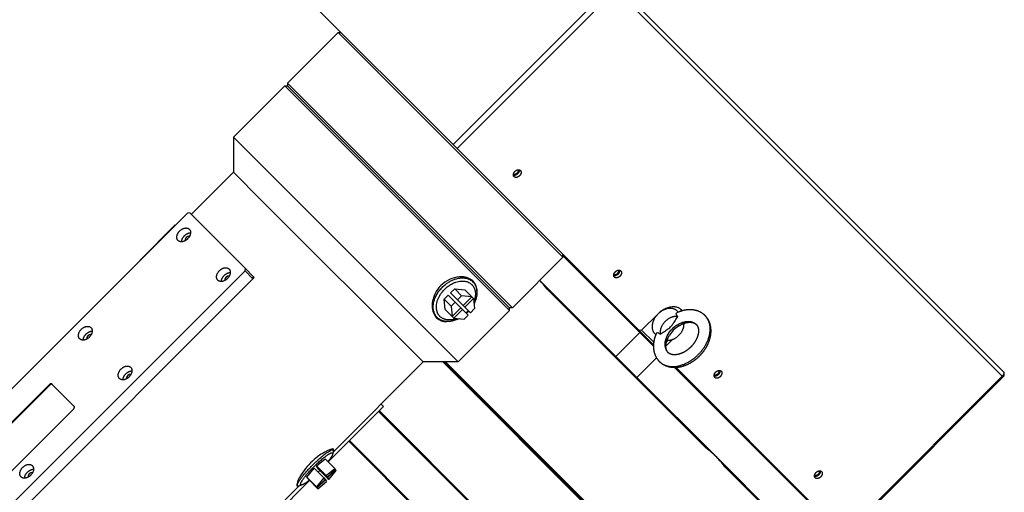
# Model space of a CAD drawing. Header units: inches. Extents: x 0 to 2382, y 0 to 1682.
# Tile 17 of 18: x 1821 to 2069, y 1395 to 1514. Entities that reach past the tile are written whole.
import ezdxf

# ---------------------------------------------------------------- set-up
doc = ezdxf.new("R2010")
doc.units = ezdxf.units.IN
doc.layers.add('Layer0000', color=7, linetype='Continuous', lineweight=25)

msp = doc.modelspace()

# ---------------------------------------------------------------- linework, layer by layer
at = {"layer": 'Layer0000', "color": 7, "linetype": 'Continuous', "lineweight": 25}
for p, q in [((1883.0617899, 1529.3485275), (1930.0653938, 1482.3449237)), ((1930.0653938, 1482.3449237), (1970.0169269, 1522.2964568)), ((1931.0653397, 1481.3449777), (1971.0168729, 1521.2965109)), ((1971.0168729, 1521.2965109), (2068.2623248, 1424.051059)), ((1971.2292049, 1522.4983924), (2068.4746568, 1425.2529405)), ((1901.1636414, 1510.5395692), (1888.4357194, 1497.8116472)), ((1901.1636414, 1510.5395692), (1901.8707482, 1510.5395692)), ((1901.1636414, 1510.5395692), (1957.7321839, 1453.9710267)), ((1874.8246096, 1484.1991458), (1887.7293084, 1497.1038446)), ((1887.7293084, 1497.1038446), (1888.4364152, 1497.1038446)), ((1896.0135797, 1488.8195733), (1887.7293084, 1497.1038446)), ((1888.4357194, 1497.8116472), (1888.4357194, 1497.1045404)), ((1888.4357194, 1497.8116472), (1945.0042619, 1441.2431047)), ((1888.4357194, 1497.1045404), (1944.2964639, 1441.2437958)), ((1896.617133, 1488.9231267), (1888.4364152, 1497.1038446)), ((1944.2971548, 1441.243105), (1896.617133, 1488.9231267)), ((1944.2978509, 1440.5353021), (1896.0135797, 1488.8195733)), ((1874.8246096, 1484.1991458), (1874.8246096, 1475.3603111)), ((1883.1088809, 1475.9148746), (1874.8246096, 1484.1991458)), ((1931.0653397, 1481.3449777), (1930.0653938, 1482.3449237)), ((1931.0653397, 1481.3449777), (1976.9096242, 1435.5006933)), ((1864.2180079, 1464.7537093), (1874.8246096, 1475.3603111)), ((1881.8144635, 1468.3704572), (1874.8246096, 1475.3603111)), ((1931.3931521, 1427.6306033), (1883.1088809, 1475.9148746)), ((1922.5543174, 1427.6306033), (1881.8144635, 1468.3704572)), ((1863.2293084, 1465.0353021), (1733.1216607, 1334.9276544)), ((1863.8328618, 1465.1388555), (1863.2293084, 1465.0353021)), ((1877.8328618, 1451.1388555), (1863.8328618, 1465.1388555)), ((1860.1480828, 1462.10612), (1851.3092481, 1453.2672853)), ((1860.1480828, 1462.10612), (1860.2241046, 1462.0300983)), ((1957.7321839, 1453.9710267), (1957.7321839, 1454.6781335)), ((1977.0448694, 1435.0118946), (1957.7321839, 1454.3245801)), ((1851.3852698, 1453.1912635), (1851.3092481, 1453.2672853)), ((1957.7321839, 1453.9710267), (1945.0042619, 1441.2431047)), ((1747.6216607, 1320.4276544), (1877.7293084, 1450.5353021)), ((1877.7293084, 1450.5353021), (1877.8328618, 1451.1388555)), ((1879.7293084, 1448.5353021), (1877.7293084, 1450.5353021)), ((1879.7282004, 1449.2435168), (1877.8328618, 1451.1388555)), ((1880.0580348, 1448.9136825), (1879.7282004, 1449.2435168)), ((1749.6216607, 1318.4276544), (1879.7293084, 1448.5353021)), ((1879.7293084, 1448.5353021), (1879.8328618, 1449.1388555)), ((1879.7395921, 1448.5952398), (1880.0580348, 1448.9136825)), ((1934.5236302, 1448.3296238), (1935.0751933, 1447.7780607)), ((1971.0344618, 1429.001487), (1951.898553, 1448.1373959)), ((1927.8316952, 1443.3876888), (1928.8756594, 1444.4316531)), ((1928.8756594, 1444.4316531), (1930.6256594, 1442.6816531)), ((1929.4413448, 1444.9973385), (1930.485309, 1446.0413027)), ((1931.1913448, 1443.2473385), (1929.4413448, 1444.9973385)), ((1930.485309, 1446.0413027), (1933.0738167, 1445.7798104)), ((1932.235309, 1444.2913027), (1930.485309, 1446.0413027)), ((1932.235309, 1444.2913027), (1931.1913448, 1443.2473385)), ((1934.8238167, 1444.0298104), (1932.235309, 1444.2913027)), ((1933.0738167, 1445.7798104), (1934.8238167, 1444.0298104)), ((1970.9371703, 1428.7452251), (1953.6918731, 1445.9905224)), ((1927.8316952, 1443.3876888), (1929.5816952, 1441.6376888)), ((1928.0931875, 1440.7991812), (1927.8316952, 1443.3876888)), ((1930.6256594, 1442.6816531), (1929.5816952, 1441.6376888)), ((1930.6256594, 1442.6816531), (1932.0506594, 1441.2566531)), ((1931.1913448, 1443.2473385), (1932.6163448, 1441.8223385)), ((1934.8238167, 1444.0298104), (1932.6163448, 1441.8223385)), ((1932.6163448, 1441.8223385), (1933.0163448, 1441.4223385)), ((1933.0163448, 1441.4223385), (1935.2238167, 1443.6298104)), ((1935.2238167, 1443.6298104), (1934.8238167, 1444.0298104)), ((1935.2238167, 1443.6298104), (1935.485309, 1441.0413027)), ((1926.0949372, 1438.7978046), (1925.543374, 1439.3493677)), ((1929.8431875, 1439.0491812), (1928.0931875, 1440.7991812)), ((1929.5816952, 1441.6376888), (1929.8431875, 1439.0491812)), ((1932.0506594, 1441.2566531), (1929.8431875, 1439.0491812)), ((1930.2431875, 1438.6491812), (1932.4506594, 1440.8566531)), ((1931.3931521, 1427.6306033), (1944.2978509, 1440.5353021)), ((1932.4506594, 1440.8566531), (1932.0506594, 1441.2566531)), ((1932.4506594, 1440.8566531), (1933.8756594, 1439.4316531)), ((1932.8316952, 1438.3876888), (1933.8756594, 1439.4316531)), ((1933.0163448, 1441.4223385), (1934.4413448, 1439.9973385)), ((1934.4413448, 1439.9973385), (1935.485309, 1441.0413027)), ((1945.0042619, 1441.2431047), (1944.2971551, 1441.2431047)), ((1944.2978509, 1440.5353021), (1944.2978509, 1441.2424089)), ((1981.5816272, 1439.6675251), (1977.5157632, 1435.6016611)), ((1929.8431875, 1439.0491812), (1930.2431875, 1438.6491812)), ((1930.2431875, 1438.6491812), (1932.8316952, 1438.3876888)), ((1971.0344618, 1429.001487), (1977.0448694, 1435.0118946)), ((1977.5157632, 1435.6016611), (1976.9096242, 1435.5006933)), ((1976.9096242, 1435.5006933), (1980.4913204, 1431.9189971)), ((1977.3011313, 1435.1091861), (1977.0448694, 1435.0118946)), ((1977.0448694, 1435.0118946), (1980.4823575, 1431.5744066)), ((1977.5157632, 1435.6016611), (1980.5543181, 1432.5631062)), ((1983.632598, 1431.6150724), (1985.3126578, 1433.2951321)), ((1984.1139036, 1433.0859275), (1983.823013, 1432.7950369)), ((1899.9490597, 1405.0253457), (1922.5543174, 1427.6306033)), ((1931.3931521, 1427.6306033), (1922.5543174, 1427.6306033)), ((1927.504065, 1427.6306033), (1973.8219307, 1381.3127377)), ((1927.8576183, 1427.6306033), (1983.5005644, 1371.9876572)), ((1983.8541179, 1371.9876571), (1928.2111717, 1427.6306033)), ((1976.0952257, 1423.5871697), (1970.9371703, 1428.7452251)), ((1970.9371704, 1428.745225), (1971.0344619, 1429.0014869)), ((1976.347905, 1423.6880438), (1971.0344618, 1429.001487)), ((1981.2814635, 1428.6216024), (1976.347905, 1423.6880438)), ((2022.4550318, 1389.6017322), (1985.788669, 1426.2680951)), ((1986.1332568, 1426.2770606), (2028.3107916, 1384.0995258)), ((1834.7458385, 1416.4441328), (1829.1381391, 1422.0518322)), ((1976.3479049, 1423.6880439), (1976.0952256, 1423.5871698)), ((1976.0952257, 1423.5871697), (1993.702888, 1405.9795075)), ((1996.3962646, 1403.6396843), (1976.347905, 1423.6880438)), ((2028.3107916, 1384.0995258), (2068.2623248, 1424.051059)), ((2028.5231236, 1383.8871938), (2068.4746568, 1423.838727)), ((2068.2623248, 1424.051059), (2068.4746568, 1423.838727)), ((1828.5345857, 1421.9482788), (1776.2086839, 1369.622377)), ((1828.6595857, 1421.8232788), (1776.3336839, 1369.497377)), ((1828.5345857, 1421.9482788), (1828.6595857, 1421.8232788)), ((1782.3163834, 1363.5146776), (1834.6422852, 1415.8405794)), ((1898.658447, 1402.4644407), (1912.5828618, 1416.3888555)), ((1911.345425, 1415.1514187), (1959.3793247, 1367.1175191)), ((1911.5222017, 1415.3281954), (1959.6797951, 1367.1706021)), ((1912.5828618, 1416.3888555), (1911.9477157, 1417.0240016)), ((1924.8440539, 1386.662126), (1903.8500931, 1407.6560868)), ((1903.880342, 1407.6863357), (1903.880341, 1407.6258389)), ((1948.3499647, 1363.5097807), (1904.0268758, 1407.8328695)), ((1899.7061137, 1405.7189478), (1899.9525953, 1405.4724662)), ((1899.9730266, 1405.1075125), (1899.7619227, 1404.3837734)), ((1895.7133947, 1401.4548532), (1897.8826391, 1403.2402485)), ((1900.327043, 1400.7958446), (1897.8826391, 1403.2402485)), ((2016.4446242, 1383.5913246), (1996.3962646, 1403.6396843)), ((1893.2659446, 1398.6691839), (1895.1451862, 1400.8922606)), ((1895.1451862, 1400.8922606), (1897.5895901, 1398.4478567)), ((1898.1577986, 1399.0104492), (1895.7133947, 1401.4548532)), ((1895.9884995, 1401.0396564), (1895.7133947, 1401.4548532)), ((1895.9884995, 1401.0396564), (1898.4329034, 1398.5952524)), ((1896.0589977, 1400.9332583), (1896.0770368, 1400.9511191)), ((1898.5034016, 1398.4888544), (1896.0589977, 1400.9332583)), ((1896.3341024, 1400.5180615), (1896.0589977, 1400.9332583)), ((1896.2386476, 1399.9520495), (1896.1615269, 1399.8759198)), ((1896.3341024, 1400.5180615), (1898.7785064, 1398.0736576)), ((1898.1577986, 1399.0104492), (1900.327043, 1400.7958446)), ((1898.4329034, 1398.5952524), (1900.4571464, 1400.5994885)), ((1898.5034016, 1398.4888544), (1900.5276446, 1400.4930904)), ((1898.7785064, 1398.0736576), (1900.657748, 1400.2967343)), ((1900.4571464, 1400.5994885), (1900.327043, 1400.7958446)), ((1900.5276446, 1400.4930904), (1900.4391073, 1400.5816277)), ((1900.657748, 1400.2967343), (1900.5276446, 1400.4930904)), ((2016.0963627, 1383.5860327), (1998.4887005, 1401.193695)), ((1877.4452435, 1381.2512372), (1893.9803647, 1397.7863584)), ((1895.7103485, 1396.2247799), (1893.2659446, 1398.6691839)), ((1893.3960479, 1398.4728277), (1893.2659446, 1398.6691839)), ((1895.8404519, 1396.0284238), (1893.3960479, 1398.4728277)), ((1893.4665461, 1398.3664297), (1893.4845852, 1398.3842905)), ((1893.4665461, 1398.3664297), (1895.9109501, 1395.9220257)), ((1893.5966495, 1398.1700735), (1893.4665461, 1398.3664297)), ((1893.5966495, 1398.1700735), (1896.0410534, 1395.7256696)), ((1897.5895901, 1398.4478567), (1895.7103485, 1396.2247799)), ((1895.8404519, 1396.0284238), (1897.8646949, 1398.0326599)), ((1895.9109501, 1395.9220257), (1897.935193, 1397.9262618)), ((1896.0410534, 1395.7256696), (1898.2102978, 1397.511065)), ((1897.5895901, 1398.4478567), (1897.8646949, 1398.0326599)), ((1897.8466558, 1398.0147991), (1897.935193, 1397.9262618)), ((1897.935193, 1397.9262618), (1898.2102978, 1397.511065)), ((1898.4329034, 1398.5952524), (1898.1577986, 1399.0104492)), ((1898.7785064, 1398.0736576), (1898.5034016, 1398.4888544)), ((1878.7358563, 1383.8121422), (1891.4194597, 1396.4957456)), ((1890.7259202, 1396.738629), (1890.9723392, 1396.49221)), ((1891.3372928, 1396.4717788), (1892.0610319, 1396.6828826)), ((1895.7103485, 1396.2247799), (1895.8404519, 1396.0284238)), ((1895.9109501, 1395.9220257), (1896.0410534, 1395.7256696))]:
    msp.add_line(p, q, dxfattribs=at)
for centre, radius, start, end in [((1863.9016359, 1457.9990136), 1.3376267, 93.465541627, 176.534458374), ((1873.9016359, 1447.9990136), 1.3376267, 93.465541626, 176.534458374), ((1932.2722911, 1446.0779638), 3.1841012, 45.004084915, 51.488406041), ((1932.2427995, 1446.0689004), 3.3622767, 27.304383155, 38.754369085), ((1932.7190507, 1445.5894658), 3.3639693, 356.5537869, 44.227193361), ((1932.3488917, 1429.8466173), 26.7609517, 37.103987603, 43.093786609), ((1927.7950207, 1441.6006948), 3.1840833, 218.512022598, 224.995932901), ((1927.9562464, 1445.9167515), 8.0024033, 312.134877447, 317.865122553), ((1927.4136683, 1446.4593296), 8.9751613, 312.445627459, 317.554372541), ((1984.9839768, 1439.0088683), 2.0599163, 33.397323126, 44.977267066), ((1985.2575513, 1439.3033596), 2.659425, 26.06251323, 37.101243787), ((1985.8354172, 1438.8697195), 2.5562499, 39.985930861, 44.998158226), ((1927.8040381, 1441.6301129), 3.3621736, 231.256923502, 242.695846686), ((1928.2865683, 1441.158118), 3.3690298, 225.788368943, 273.548384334), ((1983.1785786, 1438.7740138), 5.2971786, 340.240855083, 344.67018987), ((1839.1528985, 1433.2502763), 1.3376267, 93.465541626, 176.534458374), ((1982.2402839, 1436.2651755), 2.0599164, 225.022733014, 236.602690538), ((1849.1528985, 1423.2502763), 1.3376267, 93.465541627, 176.534458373), ((2067.76755, 1424.5458337), 1, 314.996260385, 44.999579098), ((1899.6363219, 1405.2717116), 0.3746082, 334.003212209, 32.405347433), ((1899.7840287, 1405.502705), 0.2508243, 329.86430057, 36.139345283), ((1977.5122802, 1384.62237), 26.8004311, 45.201555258, 52.834639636), ((1982.5270237, 1389.6571717), 19.6943266, 35.858043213, 45.233017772), ((1824.4041612, 1398.5015389), 1.3376267, 93.465541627, 176.534458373), ((1870.7858407, 1425.6589441), 36.1758181, 314.715439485, 315.456239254), ((1890.9420946, 1396.6607672), 0.2508134, 233.860397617, 300.136460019), ((1891.1730993, 1396.8085826), 0.3746949, 237.602061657, 295.989378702)]:
    msp.add_arc(centre, radius, start, end, dxfattribs=at)
for points, weights, knots in [([(1945.4241495, 1474.2340124), (1944.8558319, 1474.80233), (1945.6513271, 1475.5978251), (1946.4468222, 1476.3933203), (1947.0151398, 1475.8250027)], [1, 0.707106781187, 1, 0.707106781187, 1], [0, 0, 0, 0.25, 0.25, 0.5, 0.5, 0.5]), ([(1946.388893, 1475.9952655), (1946.6024241, 1475.5683041), (1946.1416361, 1475.1075161), (1945.6808481, 1474.6467281), (1945.2538867, 1474.8602593)], [0.921941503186, 0.753477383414, 1, 0.753477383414, 0.921941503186], [0.53957978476, 0.53957978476, 0.53957978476, 0.75, 0.75, 0.96042021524, 0.96042021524, 0.96042021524]), ([(1946.6884308, 1475.9930685), (1946.7921595, 1475.4549369), (1946.2931874, 1474.9559648), (1945.7942154, 1474.4569927), (1945.2560837, 1474.5607214)], [0.877960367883, 0.793767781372, 1, 0.793767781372, 0.877960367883], [0.57396979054, 0.57396979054, 0.57396979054, 0.75, 0.75, 0.92603020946, 0.92603020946, 0.92603020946]), ([(1947.0151398, 1475.8250027), (1947.5834574, 1475.2566851), (1946.7879622, 1474.46119), (1945.9924671, 1473.6656949), (1945.4241495, 1474.2340124)], [1, 0.707106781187, 1, 0.707106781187, 1], [0.5, 0.5, 0.5, 0.75, 0.75, 1, 1, 1]), ([(1860.8831143, 1458.189108), (1859.8831143, 1459.189108), (1861.2973279, 1460.6033216), (1862.7115415, 1462.0175351), (1863.7115415, 1461.0175351)], [1, 0.707106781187, 1, 0.707106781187, 1], [0, 0, 0, 0.25, 0.25, 0.5, 0.5, 0.5]), ([(1863.7115415, 1461.0175351), (1864.7115415, 1460.0175351), (1863.2973279, 1458.6033216), (1861.8831143, 1457.189108), (1860.8831143, 1458.189108)], [1, 0.707106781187, 1, 0.707106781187, 1], [0.5, 0.5, 0.5, 0.75, 0.75, 1, 1, 1]), ([(1861.765957, 1457.8719507), (1861.7902211, 1458.6962148), (1862.4973279, 1459.4033216), (1863.2044347, 1460.1104284), (1864.0286987, 1460.1346924)], [0.857864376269, 0.828427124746, 1, 0.828427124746, 0.857864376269], [0.10355339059, 0.10355339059, 0.10355339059, 0.25, 0.25, 0.39644660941, 0.39644660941, 0.39644660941]), ([(1870.8831143, 1448.189108), (1869.8831143, 1449.189108), (1871.2973279, 1450.6033216), (1872.7115415, 1452.0175351), (1873.7115415, 1451.0175351)], [1, 0.707106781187, 1, 0.707106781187, 1], [0, 0, 0, 0.25, 0.25, 0.5, 0.5, 0.5]), ([(1873.7115415, 1451.0175351), (1874.7115415, 1450.0175351), (1873.2973279, 1448.6033216), (1871.8831143, 1447.189108), (1870.8831143, 1448.189108)], [1, 0.707106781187, 1, 0.707106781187, 1], [0.5, 0.5, 0.5, 0.75, 0.75, 1, 1, 1]), ([(1871.765957, 1447.8719507), (1871.7902211, 1448.6962148), (1872.4973279, 1449.4033216), (1873.2044347, 1450.1104284), (1874.0286987, 1450.1346924)], [0.857864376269, 0.828427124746, 1, 0.828427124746, 0.857864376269], [0.10355339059, 0.10355339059, 0.10355339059, 0.25, 0.25, 0.39644660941, 0.39644660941, 0.39644660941]), ([(1970.6827085, 1448.9754535), (1970.1143909, 1449.5437711), (1970.909886, 1450.3392662), (1971.7053811, 1451.1347613), (1972.2736987, 1450.5664438)], [1, 0.707106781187, 1, 0.707106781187, 1], [0, 0, 0, 0.25, 0.25, 0.5, 0.5, 0.5]), ([(1971.6474519, 1450.7367066), (1971.8609831, 1450.3097452), (1971.400195, 1449.8489572), (1970.939407, 1449.3881692), (1970.5124457, 1449.6017003)], [0.921941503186, 0.753477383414, 1, 0.753477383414, 0.921941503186], [0.53957978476, 0.53957978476, 0.53957978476, 0.75, 0.75, 0.96042021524, 0.96042021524, 0.96042021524]), ([(1971.9469897, 1450.7345096), (1972.0507185, 1450.1963779), (1971.5517464, 1449.6974058), (1971.0527743, 1449.1984337), (1970.5146427, 1449.3021625)], [0.877960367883, 0.793767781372, 1, 0.793767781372, 0.877960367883], [0.57396979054, 0.57396979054, 0.57396979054, 0.75, 0.75, 0.92603020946, 0.92603020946, 0.92603020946]), ([(1972.2736987, 1450.5664438), (1972.8420163, 1449.9981262), (1972.0465212, 1449.2026311), (1971.251026, 1448.4071359), (1970.6827085, 1448.9754535)], [1, 0.707106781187, 1, 0.707106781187, 1], [0.5, 0.5, 0.5, 0.75, 0.75, 1, 1, 1]), ([(1926.0949372, 1438.7978046), (1920.5956758, 1444.2970659), (1930.0804986, 1448.2826273), (1933.2421062, 1449.6111478), (1935.0751933, 1447.7780607)], [1, 0.5, 1, 0.75, 0.75], [0, 0, 0, 0.33333333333, 0.33333333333, 0.5, 0.5, 0.5]), ([(1926.7794431, 1439.0854368), (1925.2756218, 1440.5892581), (1926.1956746, 1443.1933687), (1929.1959604, 1451.6853548), (1934.5775587, 1447.2835524)], [0.750937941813, 0.765312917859, 1, 0.5, 1], [0.51020861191, 0.51020861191, 0.51020861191, 0.66666666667, 0.66666666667, 1, 1, 1]), ([(1935.0751933, 1447.7780607), (1936.9082804, 1445.9449736), (1935.5797599, 1442.783366), (1935.4782879, 1442.5418832), (1935.3578218, 1442.3032964)], [0.75, 0.75, 1, 0.975172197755, 0.952810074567], [0.5, 0.5, 0.5, 0.66666666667, 0.66666666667, 0.68321853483, 0.68321853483, 0.68321853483]), ([(1986.4411354, 1440.4648711), (1984.4204507, 1442.4855558), (1981.5920236, 1439.6571287), (1978.7635964, 1436.8287015), (1980.7842812, 1434.8080168)], [1, 0.707106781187, 1, 0.707106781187, 1], [0, 0, 0, 0.5, 0.5, 1, 1, 1]), ([(1986.6225544, 1439.0250372), (1984.9692698, 1439.3561194), (1983.4311513, 1437.8180009), (1981.8930328, 1436.2798824), (1982.224115, 1434.6265978)], [1, 0.845521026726, 1, 0.845521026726, 1], [0, 0, 0, 0.5, 0.5, 1, 1, 1]), ([(1984.1961744, 1429.98191), (1981.7223005, 1432.4557839), (1985.2578344, 1435.9913178), (1988.7933683, 1439.5268517), (1991.2672422, 1437.0529778)], [1, 0.707106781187, 1, 0.707106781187, 1], [0.25, 0.25, 0.25, 0.5, 0.5, 0.75, 0.75, 0.75]), ([(1983.9234, 1433.0994162), (1985.5000103, 1432.9264699), (1986.9113463, 1434.3378059), (1988.3226815, 1435.7491411), (1988.1497362, 1437.3257509)], [0.979729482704, 0.856426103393, 1, 0.856426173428, 0.979729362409], [0.03529631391, 0.03529631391, 0.03529631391, 0.5, 0.5, 0.96470345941, 0.96470345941, 0.96470345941]), ([(1836.134377, 1433.4403707), (1835.134377, 1434.4403707), (1836.5485905, 1435.8545842), (1837.9628041, 1437.2687978), (1838.9628041, 1436.2687978)], [1, 0.707106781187, 1, 0.707106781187, 1], [0, 0, 0, 0.25, 0.25, 0.5, 0.5, 0.5]), ([(1838.9628041, 1436.2687978), (1839.9628041, 1435.2687978), (1838.5485905, 1433.8545842), (1837.134377, 1432.4403707), (1836.134377, 1433.4403707)], [1, 0.707106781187, 1, 0.707106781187, 1], [0.5, 0.5, 0.5, 0.75, 0.75, 1, 1, 1]), ([(1837.0172197, 1433.1232134), (1837.0414838, 1433.9474775), (1837.7485905, 1434.6545842), (1838.4556973, 1435.361691), (1839.2799614, 1435.3859551)], [0.857864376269, 0.828427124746, 1, 0.828427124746, 0.857864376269], [0.10355339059, 0.10355339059, 0.10355339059, 0.25, 0.25, 0.39644660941, 0.39644660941, 0.39644660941]), ([(1846.134377, 1423.4403707), (1845.134377, 1424.4403707), (1846.5485905, 1425.8545842), (1847.9628041, 1427.2687978), (1848.9628041, 1426.2687978)], [1, 0.707106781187, 1, 0.707106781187, 1], [0, 0, 0, 0.25, 0.25, 0.5, 0.5, 0.5]), ([(1848.9628041, 1426.2687978), (1849.9628041, 1425.2687978), (1848.5485905, 1423.8545842), (1847.134377, 1422.4403707), (1846.134377, 1423.4403707)], [1, 0.707106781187, 1, 0.707106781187, 1], [0.5, 0.5, 0.5, 0.75, 0.75, 1, 1, 1]), ([(1847.0172197, 1423.1232134), (1847.0414838, 1423.9474775), (1847.7485905, 1424.6545842), (1848.4556973, 1425.361691), (1849.2799614, 1425.3859551)], [0.857864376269, 0.828427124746, 1, 0.828427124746, 0.857864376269], [0.10355339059, 0.10355339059, 0.10355339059, 0.25, 0.25, 0.39644660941, 0.39644660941, 0.39644660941]), ([(1995.9412674, 1423.7168946), (1995.3729498, 1424.2852121), (1996.1684449, 1425.0807073), (1996.9639401, 1425.8762024), (1997.5322577, 1425.3078848)], [1, 0.707106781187, 1, 0.707106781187, 1], [0, 0, 0, 0.25, 0.25, 0.5, 0.5, 0.5]), ([(1996.9060108, 1425.4781476), (1997.119542, 1425.0511863), (1996.658754, 1424.5903983), (1996.1979659, 1424.1296102), (1995.7710046, 1424.3431414)], [0.921941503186, 0.753477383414, 1, 0.753477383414, 0.921941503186], [0.53957978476, 0.53957978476, 0.53957978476, 0.75, 0.75, 0.96042021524, 0.96042021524, 0.96042021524]), ([(1997.2055487, 1425.4759506), (1997.3092774, 1424.937819), (1996.8103053, 1424.4388469), (1996.3113332, 1423.9398748), (1995.7732016, 1424.0436035)], [0.877960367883, 0.793767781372, 1, 0.793767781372, 0.877960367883], [0.57396979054, 0.57396979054, 0.57396979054, 0.75, 0.75, 0.92603020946, 0.92603020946, 0.92603020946]), ([(1997.5322577, 1425.3078848), (1998.1005752, 1424.7395672), (1997.3050801, 1423.9440721), (1996.509585, 1423.148577), (1995.9412674, 1423.7168946)], [1, 0.707106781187, 1, 0.707106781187, 1], [0.5, 0.5, 0.5, 0.75, 0.75, 1, 1, 1]), ([(1890.9723392, 1396.49221), (1890.9611922, 1396.5033571), (1890.9523118, 1396.5167595), (1890.3927325, 1397.3612943), (1894.9028879, 1401.8268729), (1899.2721303, 1406.1529312), (1899.9525953, 1405.4724662)], [0.987230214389, 0.993469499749, 1, 0.707106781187, 1, 0.713637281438, 0.987230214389], [0.24442586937, 0.24442586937, 0.24442586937, 0.25, 0.25, 0.5, 0.5, 0.74442586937, 0.74442586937, 0.74442586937]), ([(1894.9577833, 1401.1750949), (1897.3165933, 1403.5628494), (1898.8545294, 1404.4630466), (1899.9766219, 1405.1198388), (1899.7619229, 1404.3837741)], [1, 0.860073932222, 1, 0.893894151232, 0.948708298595], [0, 0, 0, 0.33333333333, 0.33333333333, 0.58609978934, 0.58609978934, 0.58609978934]), ([(1899.7619229, 1404.3837741), (1899.6986096, 1404.1667133), (1899.5083957, 1403.8386962), (1899.1944832, 1403.297365), (1898.5870704, 1402.5358172)], [0.948708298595, 0.966179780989, 1, 0.945387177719, 0.93340487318], [0.58609978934, 0.58609978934, 0.58609978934, 0.66666666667, 0.66666666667, 0.79676589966, 0.79676589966, 0.79676589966]), ([(1821.3856396, 1398.6916333), (1820.3856396, 1399.6916333), (1821.7998532, 1401.1058469), (1823.2140668, 1402.5200605), (1824.2140668, 1401.5200605)], [1, 0.707106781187, 1, 0.707106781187, 1], [0, 0, 0, 0.25, 0.25, 0.5, 0.5, 0.5]), ([(1824.2140668, 1401.5200605), (1825.2140668, 1400.5200605), (1823.7998532, 1399.1058469), (1822.3856396, 1397.6916333), (1821.3856396, 1398.6916333)], [1, 0.707106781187, 1, 0.707106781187, 1], [0.5, 0.5, 0.5, 0.75, 0.75, 1, 1, 1]), ([(1822.2684824, 1398.374476), (1822.2927464, 1399.1987401), (1822.9998532, 1399.9058469), (1823.70696, 1400.6129537), (1824.5312241, 1400.6372177)], [0.857864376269, 0.828427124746, 1, 0.828427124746, 0.857864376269], [0.10355339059, 0.10355339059, 0.10355339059, 0.25, 0.25, 0.39644660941, 0.39644660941, 0.39644660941]), ([(1892.0610313, 1396.6828824), (1891.8263131, 1396.6144187), (1891.7378741, 1396.6988656), (1891.1193032, 1397.2895138), (1894.9577833, 1401.1750949)], [0.91428024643, 0.947202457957, 1, 0.719493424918, 1], [0.40588894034, 0.40588894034, 0.40588894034, 0.5, 0.5, 1, 1, 1]), ([(2021.1998263, 1398.4583356), (2020.6315088, 1399.0266532), (2021.4270039, 1399.8221483), (2022.222499, 1400.6176435), (2022.7908166, 1400.0493259)], [1, 0.707106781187, 1, 0.707106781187, 1], [0, 0, 0, 0.25, 0.25, 0.5, 0.5, 0.5]), ([(2022.1645698, 1400.2195887), (2022.3781009, 1399.7926273), (2021.9173129, 1399.3318393), (2021.4565249, 1398.8710513), (2021.0295635, 1399.0845824)], [0.921941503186, 0.753477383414, 1, 0.753477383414, 0.921941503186], [0.53957978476, 0.53957978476, 0.53957978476, 0.75, 0.75, 0.96042021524, 0.96042021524, 0.96042021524]), ([(2022.4641076, 1400.2173917), (2022.5678364, 1399.6792601), (2022.0688643, 1399.180288), (2021.5698922, 1398.6813159), (2021.0317605, 1398.7850446)], [0.877960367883, 0.793767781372, 1, 0.793767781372, 0.877960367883], [0.57396979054, 0.57396979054, 0.57396979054, 0.75, 0.75, 0.92603020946, 0.92603020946, 0.92603020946]), ([(2022.7908166, 1400.0493259), (2023.3591342, 1399.4810083), (2022.563639, 1398.6855132), (2021.7681439, 1397.8900181), (2021.1998263, 1398.4583356)], [1, 0.707106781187, 1, 0.707106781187, 1], [0.5, 0.5, 0.5, 0.75, 0.75, 1, 1, 1])]:
    msp.add_rational_spline(points, weights, degree=2, knots=knots, dxfattribs=at)
for points, degree, knots in [([(1935.1296025, 1447.9358521), (1934.4477703, 1448.6179866), (1933.4435224, 1449.0169427), (1930.646593, 1449.1170915), (1928.8529498, 1448.4759251), (1926.2467082, 1446.2108053), (1925.410694, 1444.8664351), (1924.7049276, 1442.2303964), (1924.7678198, 1440.3748671), (1925.5938132, 1439.0867965), (1925.937308, 1438.7433017)], 3, [3.3663814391, 3.3663814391, 3.3663814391, 3.3663814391, 4.0361674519, 4.0361674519, 4.9630325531, 4.9630325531, 5.7230011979, 5.7230011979, 6.3896678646, 6.7230011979, 6.7230011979, 6.7230011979, 6.7230011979]), ([(1986.6225544, 1439.0250372), (1986.4900306, 1439.1705541), (1986.1743953, 1439.5931799), (1986.2089578, 1439.9223207), (1986.3415771, 1439.9838741)], 3, [0, 0, 0, 0, 0.13358412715, 0.3878737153, 0.3878737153, 0.3878737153, 0.3878737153]), ([(1993.4946286, 1439.2803642), (1992.9819005, 1439.7920458), (1991.936857, 1440.3474198), (1990.9669763, 1440.6607539), (1989.5744346, 1440.8192361), (1988.1726234, 1440.6232322), (1986.9768798, 1440.2788447), (1986.3410715, 1439.9836364)], 2, [0, 0, 0, 0.07005515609, 0.11368395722, 0.16700159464, 0.24384917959, 0.29270150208, 0.35114501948, 0.35114501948, 0.35114501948]), ([(1982.224115, 1434.6265978), (1982.3889881, 1434.7526193), (1982.5553189, 1434.8706063), (1983.0461949, 1435.20434), (1983.7980345, 1435.6580902), (1984.5155533, 1436.1512139), (1985.0979384, 1436.7335989), (1985.5910621, 1437.4511177), (1986.0448122, 1438.2029573), (1986.3785459, 1438.6938333), (1986.496533, 1438.8601641), (1986.6225544, 1439.0250372)], 3, [0, 0, 0, 0, 0.1149996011, 0.1149996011, 0.3620846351, 0.6091696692, 0.6091696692, 0.8562547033, 1.1033397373, 1.1033397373, 1.2183393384, 1.2183393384, 1.2183393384, 1.2183393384]), ([(1986.9220105, 1436.7204909), (1987.4070937, 1437.0244909), (1988.351638, 1437.4153915), (1989.2508382, 1437.6162032), (1990.0174284, 1437.6171169), (1990.5777787, 1437.4912329), (1991.0697691, 1437.2523904), (1991.2672422, 1437.0529778)], 2, [0.60267979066, 0.60267979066, 0.60267979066, 0.67298989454, 0.73740038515, 0.80756015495, 0.86865952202, 0.92474312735, 1, 1, 1]), ([(1991.2672422, 1437.0529778), (1991.5456507, 1436.7813717), (1991.7901496, 1436.0698239), (1991.848311, 1435.4037635), (1991.7786808, 1434.8015645), (1991.6297418, 1434.1376278), (1991.2490665, 1433.2177997), (1990.6865202, 1432.3047767), (1990.1151493, 1431.622016), (1989.8711593, 1431.3779929)], 2, [0, 0, 0, 0.2092860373, 0.3342401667, 0.454823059, 0.5251976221, 0.6540183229, 0.7877468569, 0.9180956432, 1, 1, 1]), ([(1992.0985456, 1429.1506066), (1992.7848065, 1429.8371179), (1993.7067811, 1431.1628515), (1994.2936168, 1432.2885902), (1994.6997527, 1433.4093092), (1994.9487767, 1434.5720362), (1995.0039399, 1435.8452541), (1994.7621644, 1437.3005292), (1994.0471662, 1438.7267095), (1993.4946286, 1439.2803642)], 2, [0, 0, 0, 0.1551446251, 0.2610023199, 0.3649607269, 0.4635675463, 0.5732235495, 0.6944519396, 0.8488421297, 1, 1, 1]), ([(1981.2656955, 1434.9084654), (1980.9732687, 1434.278718), (1980.6268138, 1433.0828977), (1980.4299146, 1431.6747145), (1980.5883983, 1430.282176), (1980.9017324, 1429.3122952), (1981.4571065, 1428.2672517), (1981.968788, 1427.7545237)], 2, [0.64883852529, 0.64883852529, 0.64883852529, 0.7067278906, 0.75615082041, 0.83299840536, 0.88631604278, 0.92994484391, 1, 1, 1]), ([(1981.2652763, 1434.9075703), (1981.3241697, 1435.0344405), (1981.6406449, 1435.0808722), (1982.0664859, 1434.7701523), (1982.224115, 1434.6265978)], 3, [0.8538363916, 0.8538363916, 0.8538363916, 0.8538363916, 1.09656906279, 1.24128967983, 1.24128967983, 1.24128967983, 1.24128967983]), ([(1986.9217989, 1436.7210678), (1986.43169, 1436.4125854), (1985.9240367, 1436.1016853), (1985.1462111, 1435.3238598), (1984.8345178, 1434.8141925), (1984.5250917, 1434.3225986)], 3, [0.2796989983, 0.2796989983, 0.2796989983, 0.2796989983, 0.6091696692, 0.6091696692, 0.93970588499, 0.93970588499, 0.93970588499, 0.93970588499]), ([(1984.1961744, 1429.98191), (1983.9967618, 1430.1793831), (1983.7579193, 1430.6713735), (1983.5913738, 1431.4023536), (1983.7087314, 1432.4424004), (1984.0050573, 1433.364906), (1984.3709922, 1434.075385), (1984.5253329, 1434.3218379)], 2, [0, 0, 0, 0.07525687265, 0.13134047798, 0.22741225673, 0.29553690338, 0.36106604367, 0.3969420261, 0.3969420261, 0.3969420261]), ([(1989.8711593, 1431.3779929), (1989.6271362, 1431.1340029), (1988.9443755, 1430.5626321), (1988.0313525, 1430.0000857), (1987.1115244, 1429.6194105), (1986.4475878, 1429.4704715), (1985.8453887, 1429.4008412), (1985.1793283, 1429.4590026), (1984.4677806, 1429.7035015), (1984.1961744, 1429.98191)], 2, [0, 0, 0, 0.0819043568, 0.2122531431, 0.3459816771, 0.4748023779, 0.545176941, 0.6657598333, 0.7907139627, 1, 1, 1]), ([(1981.968788, 1427.7545237), (1982.5224427, 1427.2019861), (1983.948623, 1426.4869878), (1985.4038981, 1426.2452123), (1986.677116, 1426.3003755), (1987.839843, 1426.5493996), (1988.9605621, 1426.9555354), (1990.0863007, 1427.5423711), (1991.4120344, 1428.4643457), (1992.0985456, 1429.1506066)], 2, [0, 0, 0, 0.1511578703, 0.3055480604, 0.4267764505, 0.5364324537, 0.6350392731, 0.7389976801, 0.8448553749, 1, 1, 1]), ([(1899.9865907, 1405.6506289), (1899.7886132, 1405.8482612), (1898.9521154, 1405.6217665), (1896.683192, 1404.3382997), (1895.3988504, 1403.3833306), (1893.0150698, 1400.99955), (1892.0340786, 1399.6617023), (1890.8070971, 1397.4327659), (1890.603735, 1396.6489895), (1890.7941763, 1396.4582147)], 3, [1.8191630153, 1.8191630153, 1.8191630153, 1.8191630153, 2.7769309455, 2.7769309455, 3.6560875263, 3.6560875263, 4.5701526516, 4.5701526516, 5.4952998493, 5.4952998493, 5.4952998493, 5.4952998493])]:
    msp.add_open_spline(points, degree=degree, knots=knots, dxfattribs=at)
for points, weights in [([(1934.5775587, 1447.2835524), (1936.4461645, 1445.7551527), (1935.3065673, 1442.8106634)], [1, 0.742268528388, 0.750239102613]), ([(1987.643017, 1440.6772031), (1985.1171611, 1443.203059), (1981.5816272, 1439.6675251)], [1, 0.707106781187, 1]), ([(1931.5697015, 1438.5151761), (1928.1195823, 1436.7731595), (1926.0949372, 1438.7978046)], [0.751458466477, 0.730905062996, 1]), ([(1931.0623345, 1438.5664306), (1928.3486996, 1437.5161803), (1926.7794431, 1439.0854368)], [0.944245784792, 0.736502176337, 0.750937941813]), ([(1991.7641227, 1429.4850295), (1997.527043, 1435.2479498), (1993.4946286, 1439.2803642)], [1, 0.707106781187, 1]), ([(1981.968788, 1427.7545237), (1986.0012025, 1423.7221092), (1991.7641227, 1429.4850295)], [1, 0.707106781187, 1]), ([(2068.4746568, 1425.2529405), (2068.9694315, 1424.7581657), (2068.2623248, 1424.051059)], [1, 0.707106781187, 1]), ([(1829.1381391, 1422.0518322), (1828.8881391, 1422.3018322), (1828.5345857, 1421.9482788)], [1, 0.707106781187, 1]), ([(1829.2631391, 1421.9268322), (1829.0131391, 1422.1768322), (1828.6595857, 1421.8232788)], [1, 0.707106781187, 1]), ([(1834.6422852, 1415.8405794), (1834.9958385, 1416.1941328), (1834.7458385, 1416.4441328)], [1, 0.707106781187, 1]), ([(1893.9089881, 1397.857735), (1892.6522011, 1396.8553178), (1892.0610313, 1396.6828824)], [0.866409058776, 0.840685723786, 0.91428024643])]:
    msp.add_rational_spline(points, weights, degree=2, dxfattribs=at)

doc.saveas('drawing.dxf')
